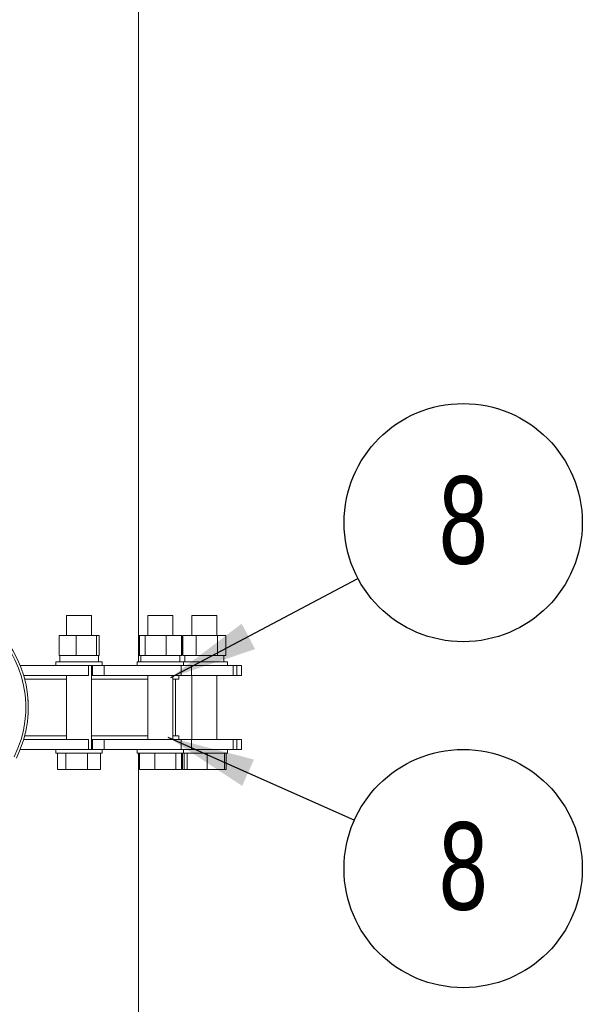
# Model space of a CAD drawing. Header units: millimetres. Extents: x 195 to 7681, y 65 to 5395.
# Tile 73 of 80: x 5128 to 5419, y 2224 to 2735. Entities that reach past the tile are written whole.
import ezdxf

# ---------------------------------------------------------------- set-up
doc = ezdxf.new("R2010")
doc.units = ezdxf.units.MM
doc.layers.add('COTAS', color=1, linetype='Continuous')
doc.styles.add('SLDTEXTSTYLE3', font='TXT', dxfattribs={"width": 0.75})
doc.styles.add('SLDTEXTSTYLE4', font='TXT', dxfattribs={"width": 0.605})
doc.dimstyles.new('SLDDIMSTYLE1', dxfattribs={"dimtxt": 0.18, "dimasz": 45.5, "dimexe": 0, "dimexo": 0.0625, "dimgap": 0, "dimtad": 0, "dimtih": 1, "dimtoh": 1, "dimdec": 0, "dimrnd": 1e-09, "dimzin": 0, "dimdsep": 46, "dimtxsty": 'Standard', "dimsah": 1, "dimcen": 0.09, "dimadec": 0, "dimazin": 0, "dimtfac": 45.5, "dimtdec": 0, "dimtofl": 0, "dimtmove": 0, "dimatfit": 3, "dimfxl": 1, "dimfrac": 2, "dimtolj": 1, "dimtzin": 0, "dimarcsym": 0})
doc.dimstyles.new('SLDDIMSTYLE2', dxfattribs={"dimtxt": 45.5, "dimasz": 45.5, "dimexe": 0, "dimexo": 0.0625, "dimgap": 11.375, "dimtad": 1, "dimdec": 0, "dimlfac": 1.538462, "dimrnd": 1e-09, "dimzin": 12, "dimdsep": 46, "dimtxsty": 'SLDTEXTSTYLE4', "dimsah": 1, "dimcen": 0.09, "dimadec": 0, "dimazin": 3, "dimtfac": 1, "dimtdec": 0, "dimtofl": 0, "dimtmove": 0, "dimatfit": 3, "dimfxl": 1, "dimfrac": 2, "dimtolj": 1, "dimtzin": 12, "dimarcsym": 0})

# ---------------------------------------------------------------- blocks, each defined once
blk = doc.blocks.new('_D_6')
at = {"layer": 'COTAS', "ltscale": 13, "transparency": 16777216}
for p, q in [((5226.73, 3159.8), (4761.59, 3159.8)), ((4774.59, 3159.8), (4774.59, 2031.59)), ((4895.86, 2031.59), (4761.59, 2031.59))]:
    blk.add_line(p, q, dxfattribs=at)
for points in [[(4774.59, 3159.8), (4767.59, 3114.3), (4781.59, 3114.3)], [(4774.59, 2031.59), (4781.59, 2077.09), (4767.59, 2077.09)]]:
    blk.add_solid(points, dxfattribs=at)
at = {"layer": 'COTAS', "ltscale": 13, "transparency": 16777216, "insert": (4715.94, 2526.18), "char_height": 45.5, "attachment_point": 1, "rotation": 90, "style": 'SLDTEXTSTYLE4'}
blk.add_mtext('1736', dxfattribs=at)
blk = doc.blocks.new('SW_NOTE_0_44')
at = {"layer": 'COTAS', "color": 0, "ltscale": 13}
blk.add_circle((54.6, 28.92), 61.78, dxfattribs=at)
at = {"layer": 'COTAS', "color": 0, "ltscale": 13, "insert": (54.66, 53.04), "char_height": 45.5, "attachment_point": 2, "style": 'SLDTEXTSTYLE3'}
blk.add_mtext('8', dxfattribs=at)
blk = doc.blocks.new('SW_NOTE_0_45')
at = {"layer": 'COTAS', "color": 0, "ltscale": 13}
blk.add_circle((56.43, -25.15), 61.78, dxfattribs=at)
at = {"layer": 'COTAS', "color": 0, "ltscale": 13, "insert": (56.49, -1.04), "char_height": 45.5, "attachment_point": 2, "style": 'SLDTEXTSTYLE3'}
blk.add_mtext('8', dxfattribs=at)

msp = doc.modelspace()

# ---------------------------------------------------------------- linework, layer by layer
at = {"color": 7, "linetype": 'Continuous', "lineweight": 18, "ltscale": 13}
for p, q in [((5189.16, 2402.09), (5189.16, 2928.66)), ((5151.95, 2426.14), (5151.95, 2415.74)), ((5151.95, 2426.14), (5164.95, 2426.14)), ((5164.95, 2415.74), (5164.95, 2426.14)), ((5194.09, 2426.14), (5194.09, 2415.74)), ((5194.09, 2426.14), (5207.09, 2426.14)), ((5207.09, 2415.74), (5207.09, 2426.14)), ((5216.9, 2426.14), (5216.9, 2415.74)), ((5216.9, 2426.14), (5229.9, 2426.14)), ((5229.9, 2415.74), (5229.9, 2426.14)), ((5148.05, 2415.74), (5148.05, 2405.34)), ((5148.05, 2415.74), (5156.98, 2415.74)), ((5156.98, 2415.74), (5156.98, 2405.34)), ((5156.98, 2415.74), (5167.38, 2415.74)), ((5167.38, 2415.74), (5167.38, 2405.34)), ((5167.38, 2415.74), (5168.85, 2415.74)), ((5168.85, 2415.74), (5168.85, 2405.34)), ((5189.43, 2415.74), (5189.43, 2405.34)), ((5189.43, 2415.74), (5189.72, 2415.74)), ((5189.72, 2415.74), (5189.72, 2405.34)), ((5189.72, 2415.74), (5192.63, 2415.74)), ((5192.63, 2415.74), (5192.63, 2405.34)), ((5192.63, 2415.74), (5203.51, 2415.74)), ((5203.51, 2415.74), (5203.51, 2405.34)), ((5203.51, 2415.74), (5211.47, 2415.74)), ((5211.47, 2415.74), (5211.47, 2405.34)), ((5211.47, 2415.74), (5211.76, 2415.74)), ((5211.76, 2415.74), (5211.76, 2405.34)), ((5212.24, 2415.74), (5212.24, 2405.34)), ((5212.24, 2415.74), (5219.09, 2415.74)), ((5219.09, 2415.74), (5219.09, 2405.34)), ((5219.09, 2415.74), (5230.26, 2415.74)), ((5230.26, 2415.74), (5230.26, 2405.34)), ((5230.26, 2415.74), (5234.56, 2415.74)), ((5234.56, 2415.74), (5234.56, 2405.34)), ((5146.43, 2402.09), (5146.43, 2400.14)), ((5146.43, 2402.09), (5147.34, 2402.09)), ((5147.34, 2402.09), (5170.48, 2402.09)), ((5148.05, 2405.34), (5150.5, 2405.34)), ((5148.38, 2405.34), (5148.38, 2402.09)), ((5150.5, 2405.34), (5154.53, 2405.34)), ((5154.53, 2405.34), (5156.98, 2405.34)), ((5156.98, 2405.34), (5159.84, 2405.34)), ((5159.84, 2405.34), (5164.53, 2405.34)), ((5164.53, 2405.34), (5167.38, 2405.34)), ((5167.38, 2405.34), (5167.79, 2405.34)), ((5167.79, 2405.34), (5168.53, 2405.34)), ((5168.53, 2402.09), (5168.53, 2405.34)), ((5168.53, 2405.34), (5168.85, 2405.34)), ((5170.48, 2400.14), (5170.48, 2402.09)), ((5188.57, 2402.09), (5188.57, 2400.14)), ((5188.57, 2402.09), (5192.09, 2402.09)), ((5189.43, 2405.34), (5189.72, 2405.34)), ((5189.72, 2405.34), (5190.52, 2405.34)), ((5190.52, 2405.34), (5190.52, 2402.09)), ((5190.52, 2405.34), (5191.83, 2405.34)), ((5191.83, 2405.34), (5192.63, 2405.34)), ((5192.09, 2402.09), (5212.62, 2402.09)), ((5192.63, 2405.34), (5195.62, 2405.34)), ((5195.62, 2405.34), (5200.52, 2405.34)), ((5200.52, 2405.34), (5203.51, 2405.34)), ((5203.51, 2405.34), (5205.69, 2405.34)), ((5205.6, 2405.34), (5209.28, 2405.34)), ((5209.28, 2405.34), (5211.47, 2405.34)), ((5210.67, 2402.09), (5210.67, 2405.34)), ((5211.47, 2405.34), (5211.76, 2405.34)), ((5212.24, 2405.34), (5214.12, 2405.34)), ((5212.62, 2400.14), (5212.62, 2402.09)), ((5212.62, 2402.09), (5218.8, 2402.09)), ((5213.33, 2405.34), (5213.33, 2402.09)), ((5214.12, 2405.34), (5217.21, 2405.34)), ((5217.21, 2405.34), (5219.09, 2405.34)), ((5218.8, 2402.09), (5235.43, 2402.09)), ((5219.09, 2405.34), (5222.16, 2405.34)), ((5222.16, 2405.34), (5227.19, 2405.34)), ((5227.19, 2405.34), (5230.26, 2405.34)), ((5230.26, 2405.34), (5231.44, 2405.34)), ((5231.44, 2405.34), (5233.38, 2405.34)), ((5233.38, 2405.34), (5234.56, 2405.34)), ((5233.48, 2402.09), (5233.48, 2405.34)), ((5235.43, 2400.14), (5235.43, 2402.09)), ((5163.39, 2400.14), (5127.88, 2400.14)), ((5163.39, 2400.14), (5168.61, 2400.14)), ((5163.39, 2400.14), (5163.39, 2394.94)), ((5164.95, 2356.59), (5164.95, 2400.14)), ((5165.41, 2400.14), (5165.41, 2394.94)), ((5168.61, 2400.14), (5171.49, 2400.14)), ((5171.49, 2400.14), (5171.49, 2394.94)), ((5211.34, 2400.14), (5171.49, 2400.14)), ((5211.34, 2400.14), (5212.44, 2400.14)), ((5211.34, 2400.14), (5211.34, 2394.94)), ((5212.44, 2400.14), (5216.76, 2400.14)), ((5216.76, 2400.14), (5216.76, 2394.94)), ((5238.32, 2400.14), (5216.76, 2400.14)), ((5238.32, 2400.14), (5238.32, 2394.94)), ((5238.32, 2400.14), (5240.22, 2400.14)), ((5240.22, 2400.14), (5240.22, 2394.94)), ((5242.59, 2400.14), (5240.22, 2400.14)), ((5242.59, 2394.94), (5242.59, 2400.14)), ((5163.39, 2394.94), (5129.69, 2394.94)), ((5151.95, 2392.99), (5130.23, 2392.99)), ((5151.95, 2394.94), (5151.95, 2361.79)), ((5164.95, 2394.94), (5165.41, 2394.94)), ((5194.09, 2392.99), (5164.95, 2392.99)), ((5165.41, 2394.94), (5171.49, 2394.94)), ((5211.34, 2394.94), (5171.49, 2394.94)), ((5194.09, 2394.94), (5194.09, 2361.79)), ((5207.09, 2361.79), (5207.09, 2394.94)), ((5210.09, 2392.99), (5207.09, 2392.99)), ((5208.46, 2392.99), (5208.46, 2363.74)), ((5210.09, 2392.99), (5210.09, 2394.94)), ((5211.34, 2394.94), (5216.76, 2394.94)), ((5238.32, 2394.94), (5216.76, 2394.94)), ((5216.9, 2394.94), (5216.9, 2361.79)), ((5229.9, 2361.79), (5229.9, 2394.94)), ((5238.32, 2394.94), (5240.22, 2394.94)), ((5242.59, 2394.94), (5240.22, 2394.94)), ((5131.96, 2382.26), (5132.09, 2382.26)), ((5132.09, 2382.26), (5132.09, 2374.46)), ((5132.09, 2374.46), (5131.96, 2374.46)), ((5129.69, 2361.79), (5163.39, 2361.79)), ((5151.95, 2363.74), (5130.23, 2363.74)), ((5163.39, 2356.59), (5163.39, 2361.79)), ((5194.09, 2363.74), (5164.95, 2363.74)), ((5165.41, 2361.79), (5164.95, 2361.79)), ((5165.41, 2356.59), (5165.41, 2361.79)), ((5171.49, 2361.79), (5165.41, 2361.79)), ((5171.49, 2356.59), (5171.49, 2361.79)), ((5171.49, 2361.79), (5211.34, 2361.79)), ((5210.09, 2363.74), (5207.09, 2363.74)), ((5210.09, 2361.79), (5210.09, 2363.74)), ((5211.34, 2356.59), (5211.34, 2361.79)), ((5216.76, 2361.79), (5211.34, 2361.79)), ((5216.76, 2356.59), (5216.76, 2361.79)), ((5216.76, 2361.79), (5238.32, 2361.79)), ((5238.32, 2356.59), (5238.32, 2361.79)), ((5240.22, 2361.79), (5238.32, 2361.79)), ((5240.22, 2356.59), (5240.22, 2361.79)), ((5240.22, 2361.79), (5242.59, 2361.79)), ((5242.59, 2356.59), (5242.59, 2361.79)), ((5127.88, 2356.59), (5163.39, 2356.59)), ((5146.43, 2356.59), (5146.43, 2354.64)), ((5147.34, 2354.64), (5146.43, 2354.64)), ((5147.29, 2354.64), (5147.29, 2346.19)), ((5170.48, 2354.64), (5147.34, 2354.64)), ((5151.6, 2354.64), (5151.6, 2346.19)), ((5162.76, 2354.64), (5162.76, 2346.19)), ((5168.61, 2356.59), (5163.39, 2356.59)), ((5171.49, 2356.59), (5168.61, 2356.59)), ((5169.61, 2354.64), (5169.61, 2346.19)), ((5170.48, 2354.64), (5170.48, 2356.59)), ((5171.49, 2356.59), (5211.34, 2356.59)), ((5188.57, 2356.59), (5188.57, 2354.64)), ((5192.09, 2354.64), (5188.57, 2354.64)), ((5189.16, 2038.74), (5189.16, 2354.64)), ((5189.72, 2354.64), (5189.72, 2346.19)), ((5212.62, 2354.64), (5192.09, 2354.64)), ((5197.68, 2354.64), (5197.68, 2346.19)), ((5208.56, 2354.64), (5208.56, 2346.19)), ((5212.44, 2356.59), (5211.34, 2356.59)), ((5211.47, 2354.64), (5211.47, 2346.19)), ((5212.14, 2354.64), (5212.14, 2346.19)), ((5216.76, 2356.59), (5212.44, 2356.59)), ((5212.62, 2354.64), (5212.62, 2356.59)), ((5218.8, 2354.64), (5212.62, 2354.64)), ((5213, 2354.64), (5213, 2346.19)), ((5214.47, 2354.64), (5214.47, 2346.19)), ((5216.76, 2356.59), (5238.32, 2356.59)), ((5235.43, 2354.64), (5218.8, 2354.64)), ((5224.87, 2354.64), (5224.87, 2346.19)), ((5233.8, 2354.64), (5233.8, 2346.19)), ((5234.66, 2354.64), (5234.66, 2346.19)), ((5235.43, 2354.64), (5235.43, 2356.59)), ((5240.22, 2356.59), (5238.32, 2356.59)), ((5240.22, 2356.59), (5242.59, 2356.59)), ((5151.6, 2346.19), (5147.29, 2346.19)), ((5162.76, 2346.19), (5151.6, 2346.19)), ((5169.61, 2346.19), (5162.76, 2346.19)), ((5197.68, 2346.19), (5189.72, 2346.19)), ((5208.56, 2346.19), (5197.68, 2346.19)), ((5211.47, 2346.19), (5208.56, 2346.19)), ((5213, 2346.19), (5212.14, 2346.19)), ((5214.47, 2346.19), (5213, 2346.19)), ((5224.87, 2346.19), (5214.47, 2346.19)), ((5233.8, 2346.19), (5224.87, 2346.19)), ((5234.66, 2346.19), (5233.8, 2346.19))]:
    msp.add_line(p, q, dxfattribs=at)
at = {"color": 7, "linetype": 'Continuous', "lineweight": 18, "ltscale": 169}
for radius in [58.5, 57.2]:
    msp.add_arc((5073.59, 2378.36), radius, 333.3723, 126.0319, dxfattribs=at)

# ---------------------------------------------------------------- block references
at = {"layer": 'COTAS', "ltscale": 13}
for name, p in [('SW_NOTE_0_44', (5303.03, 2445.34)), ('SW_NOTE_0_45', (5301.19, 2319.94))]:
    msp.add_blockref(name, p, dxfattribs=at)

# ---------------------------------------------------------------- dimensions: what is measured, and where the dimension line sits
dim = msp.add_linear_dim(base=(4774.59, 2031.59), p1=(5239.73, 3159.8), p2=(4908.86, 2031.59), angle=90, dimstyle='SLDDIMSTYLE2', dxfattribs=at)
dim.commit()
dim.dimension.update_dxf_attribs({"geometry": '_D_6', "text_midpoint": (4774.59, 2595.69), "dimtype": 160})

# ---------------------------------------------------------------- leaders
for points in [[(5206.03, 2393.96), (5303.03, 2445.34)], [(5204.5, 2363.04), (5301.19, 2319.94)]]:
    msp.add_leader(points, dimstyle='SLDDIMSTYLE1', dxfattribs=at)

doc.saveas('drawing.dxf')
